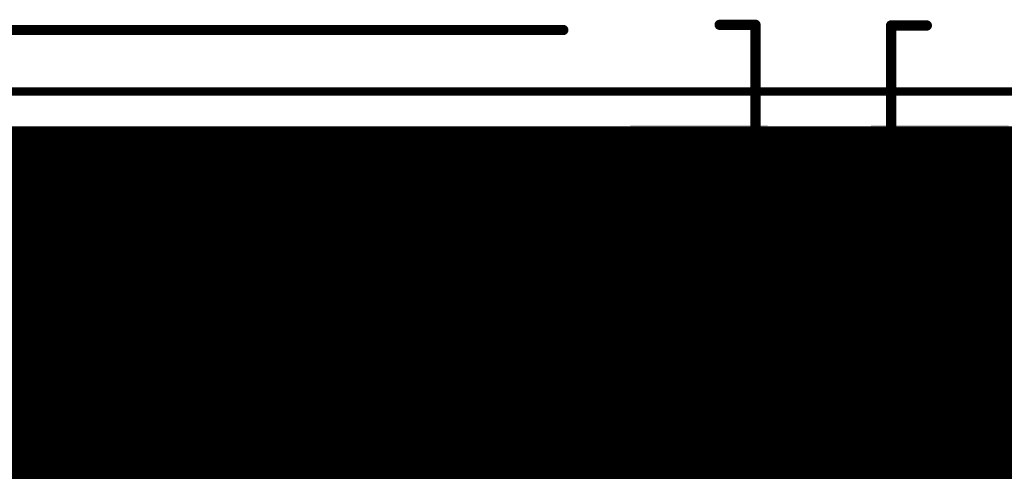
# Model space of a CAD drawing. Extents: x 9.47 to 11.2, y 3.36 to 4.75.
# Tile 31 of 50: x 9.93 to 10.41, y 4.53 to 4.75. Entities that reach past the tile are written whole.
import ezdxf

# ---------------------------------------------------------------- set-up
doc = ezdxf.new("R2010")
doc.units = 0
doc.layers.get('0').update_dxf_attribs({"linetype": 'CONTINUOUS'})
for name, color, linetype in [('BOTTOMLAYER', 5, 'CONTINUOUS'), ('BOTTOMSOLDER', 6, 'CONTINUOUS'), ('KEEPOUTLAYER', 6, 'CONTINUOUS'), ('MECHANICAL1', 6, 'CONTINUOUS'), ('TOPLAYER', 1, 'CONTINUOUS'), ('TOPOVERLAY', 2, 'CONTINUOUS'), ('TOPPASTE', 8, 'CONTINUOUS'), ('TOPSOLDER', 216, 'CONTINUOUS')]:
    doc.layers.add(name, color=color, linetype=linetype)

# ---------------------------------------------------------------- blocks, each defined once
blk = doc.blocks.new('PH2_0_6P_10')
at = {"layer": 'TOPLAYER'}
blk.add_solid([(-0.320993, 0.02969), (-0.261938, 0.02969), (-0.320993, 0.12969), (-0.261938, 0.12969)], dxfattribs=at)
at = {"layer": 'TOPOVERLAY', "const_width": 0.005}
for points in [[(-0.315215, -0.118265), (-0.315215, 0.18219)], [(-0.315215, 0.18219), (-0.297754, 0.18219)]]:
    blk.add_lwpolyline(points, dxfattribs=at)
at = {"layer": 'TOPOVERLAY', "const_width": 0.0025}
for points in [[(-0.316465, 0.18219, 1), (-0.313965, 0.18219, 1)], [(-0.316465, 0.18219, 1), (-0.313965, 0.18219, 1)], [(-0.299004, 0.18219, 1), (-0.296504, 0.18219, 1)]]:
    blk.add_lwpolyline(points, format="xyb", close=True, dxfattribs=at)
at = {"layer": 'TOPPASTE'}
blk.add_solid([(-0.320993, 0.02969), (-0.261938, 0.02969), (-0.320993, 0.12969), (-0.261938, 0.12969)], dxfattribs=at)
at = {"layer": 'TOPSOLDER'}
blk.add_solid([(-0.324993, 0.02569), (-0.257938, 0.02569), (-0.324993, 0.13369), (-0.257938, 0.13369)], dxfattribs=at)
blk = doc.blocks.new('PH2_0_8P_11')
at = {"layer": 'TOPLAYER'}
blk.add_solid([(0.336614, 0.02969), (0.395669, 0.02969), (0.336614, 0.12969), (0.395669, 0.12969)], dxfattribs=at)
at = {"layer": 'TOPOVERLAY', "const_width": 0.005}
for points in [[(-0.29874, 0.18), (0.3, 0.18)], [(0.37624, 0.1825), (0.393701, 0.1825)], [(0.393701, -0.1175), (0.393701, 0.1825)]]:
    blk.add_lwpolyline(points, dxfattribs=at)
at = {"layer": 'TOPOVERLAY', "const_width": 0.0025}
for points in [[(0.29875, 0.18, 1), (0.30125, 0.18, 1)], [(0.37499, 0.1825, 1), (0.37749, 0.1825, 1)], [(0.392451, 0.1825, 1), (0.394951, 0.1825, 1)], [(0.392451, 0.1825, 1), (0.394951, 0.1825, 1)]]:
    blk.add_lwpolyline(points, format="xyb", close=True, dxfattribs=at)
at = {"layer": 'TOPPASTE'}
blk.add_solid([(0.336614, 0.02969), (0.395669, 0.02969), (0.336614, 0.12969), (0.395669, 0.12969)], dxfattribs=at)
at = {"layer": 'TOPSOLDER'}
blk.add_solid([(0.332614, 0.02569), (0.399669, 0.02569), (0.332614, 0.13369), (0.399669, 0.13369)], dxfattribs=at)

msp = doc.modelspace()

# ---------------------------------------------------------------- linework, layer by layer
at = {"layer": 'BOTTOMLAYER', "const_width": 0.01}
for points in [[(9.497, 4.688), (11.178, 4.688)], [(9.93, 4.2825), (9.93, 4.688)], [(9.94, 4.2825), (9.94, 4.688)], [(9.95, 4.2825), (9.95, 4.688)], [(9.96, 4.2825), (9.96, 4.688)], [(9.97, 4.2825), (9.97, 4.688)], [(9.98, 4.2825), (9.98, 4.688)], [(9.99, 4.2825), (9.99, 4.688)], [(10, 4.2825), (10, 4.688)], [(10.01, 4.2825), (10.01, 4.688)], [(10.02, 4.2825), (10.02, 4.688)], [(10.03, 4.2825), (10.03, 4.688)], [(10.04, 4.2825), (10.04, 4.688)], [(10.05, 4.2825), (10.05, 4.688)], [(10.06, 4.2825), (10.06, 4.688)], [(10.07, 4.2825), (10.07, 4.688)], [(10.08, 4.2825), (10.08, 4.688)], [(10.09, 4.2825), (10.09, 4.688)], [(10.1, 4.2825), (10.1, 4.688)], [(10.11, 4.2825), (10.11, 4.688)], [(10.12, 4.2825), (10.12, 4.688)], [(10.13, 4.2825), (10.13, 4.688)], [(10.14, 4.2825), (10.14, 4.688)], [(10.15, 4.2825), (10.15, 4.688)], [(10.16, 4.2825), (10.16, 4.688)], [(10.17, 4.2825), (10.17, 4.688)], [(10.18, 4.2825), (10.18, 4.688)], [(10.19, 4.2825), (10.19, 4.688)], [(10.2, 4.2825), (10.2, 4.688)], [(10.21, 4.2825), (10.21, 4.688)], [(10.22, 4.2825), (10.22, 4.688)], [(10.23, 4.2825), (10.23, 4.688)], [(10.24, 4.2825), (10.24, 4.688)], [(10.25, 4.311583), (10.25, 4.688)], [(10.26, 4.320981), (10.26, 4.688)], [(10.27, 4.32458), (10.27, 4.688)], [(10.28, 4.32458), (10.28, 4.688)], [(10.29, 4.320981), (10.29, 4.688)], [(10.3, 4.3175), (10.3, 4.688)], [(10.31, 4.3175), (10.31, 4.688)], [(10.32, 4.3175), (10.32, 4.688)], [(10.33, 4.3175), (10.33, 4.688)], [(10.34, 4.3175), (10.34, 4.688)], [(10.35, 4.3175), (10.35, 4.688)], [(10.36, 4.3175), (10.36, 4.688)], [(10.37, 4.3175), (10.37, 4.688)], [(10.38, 4.525), (10.38, 4.688)], [(10.39, 4.532913), (10.39, 4.688)], [(10.4, 4.535), (10.4, 4.688)], [(10.41, 4.535), (10.41, 4.688)], [(10.42, 4.535), (10.42, 4.688)], [(9.497, 4.68), (11.178, 4.68)], [(9.497, 4.67), (11.178, 4.67)], [(9.497, 4.66), (11.05, 4.66)], [(9.497, 4.65), (11.02, 4.65)], [(9.497, 4.64), (11.01, 4.64)], [(9.497, 4.63), (11.004174, 4.63)], [(9.497, 4.62), (11.00101, 4.62)], [(9.497, 4.61), (11, 4.61)], [(9.497, 4.6), (11.00101, 4.6)], [(9.497, 4.59), (11.004174, 4.59)], [(9.497, 4.58), (11.009692, 4.58)], [(9.497, 4.57), (10.99818, 4.57)], [(9.497, 4.56), (10.98818, 4.56)], [(9.497, 4.55), (10.97818, 4.55)], [(9.497, 4.54), (10.96818, 4.54)], [(10.4, 4.535), (10.475, 4.535)], [(9.497, 4.53), (10.385, 4.53)]]:
    msp.add_lwpolyline(points, dxfattribs=at)
at = {"layer": 'BOTTOMLAYER', "const_width": 0.005}
for points in [[(9.9275, 4.688, 1), (9.9325, 4.688, 1)], [(9.9375, 4.688, 1), (9.9425, 4.688, 1)], [(9.9475, 4.688, 1), (9.9525, 4.688, 1)], [(9.9575, 4.688, 1), (9.9625, 4.688, 1)], [(9.9675, 4.688, 1), (9.9725, 4.688, 1)], [(9.9775, 4.688, 1), (9.9825, 4.688, 1)], [(9.9875, 4.688, 1), (9.9925, 4.688, 1)], [(9.9975, 4.688, 1), (10.0025, 4.688, 1)], [(10.0075, 4.688, 1), (10.0125, 4.688, 1)], [(10.0175, 4.688, 1), (10.0225, 4.688, 1)], [(10.0275, 4.688, 1), (10.0325, 4.688, 1)], [(10.0375, 4.688, 1), (10.0425, 4.688, 1)], [(10.0475, 4.688, 1), (10.0525, 4.688, 1)], [(10.0575, 4.688, 1), (10.0625, 4.688, 1)], [(10.0675, 4.688, 1), (10.0725, 4.688, 1)], [(10.0775, 4.688, 1), (10.0825, 4.688, 1)], [(10.0875, 4.688, 1), (10.0925, 4.688, 1)], [(10.0975, 4.688, 1), (10.1025, 4.688, 1)], [(10.1075, 4.688, 1), (10.1125, 4.688, 1)], [(10.1175, 4.688, 1), (10.1225, 4.688, 1)], [(10.1275, 4.688, 1), (10.1325, 4.688, 1)], [(10.1375, 4.688, 1), (10.1425, 4.688, 1)], [(10.1475, 4.688, 1), (10.1525, 4.688, 1)], [(10.1575, 4.688, 1), (10.1625, 4.688, 1)], [(10.1675, 4.688, 1), (10.1725, 4.688, 1)], [(10.1775, 4.688, 1), (10.1825, 4.688, 1)], [(10.1875, 4.688, 1), (10.1925, 4.688, 1)], [(10.1975, 4.688, 1), (10.2025, 4.688, 1)], [(10.2075, 4.688, 1), (10.2125, 4.688, 1)], [(10.2175, 4.688, 1), (10.2225, 4.688, 1)], [(10.2275, 4.688, 1), (10.2325, 4.688, 1)], [(10.2375, 4.688, 1), (10.2425, 4.688, 1)], [(10.2475, 4.688, 1), (10.2525, 4.688, 1)], [(10.2575, 4.688, 1), (10.2625, 4.688, 1)], [(10.2675, 4.688, 1), (10.2725, 4.688, 1)], [(10.2775, 4.688, 1), (10.2825, 4.688, 1)], [(10.2875, 4.688, 1), (10.2925, 4.688, 1)], [(10.2975, 4.688, 1), (10.3025, 4.688, 1)], [(10.3075, 4.688, 1), (10.3125, 4.688, 1)], [(10.3175, 4.688, 1), (10.3225, 4.688, 1)], [(10.3275, 4.688, 1), (10.3325, 4.688, 1)], [(10.3375, 4.688, 1), (10.3425, 4.688, 1)], [(10.3475, 4.688, 1), (10.3525, 4.688, 1)], [(10.3575, 4.688, 1), (10.3625, 4.688, 1)], [(10.3675, 4.688, 1), (10.3725, 4.688, 1)], [(10.3775, 4.688, 1), (10.3825, 4.688, 1)], [(10.3875, 4.688, 1), (10.3925, 4.688, 1)], [(10.3975, 4.688, 1), (10.4025, 4.688, 1)], [(10.4075, 4.688, 1), (10.4125, 4.688, 1)], [(10.3875, 4.532913, 1), (10.3925, 4.532913, 1)], [(10.3975, 4.535, 1), (10.4025, 4.535, 1)], [(10.3975, 4.535, 1), (10.4025, 4.535, 1)], [(10.3975, 4.535, 1), (10.4025, 4.535, 1)], [(10.3975, 4.535, 1), (10.4025, 4.535, 1)], [(10.4075, 4.535, 1), (10.4125, 4.535, 1)], [(10.3825, 4.53, 1), (10.3875, 4.53, 1)], [(10.3775, 4.525, 1), (10.3825, 4.525, 1)], [(10.374587, 4.52, 1), (10.379587, 4.52, 1)]]:
    msp.add_lwpolyline(points, format="xyb", close=True, dxfattribs=at)
at = {"layer": 'BOTTOMLAYER', "const_width": 0.01}
msp.add_lwpolyline([(10.375, 4.51, -0.414214), (10.4, 4.535)], format="xyb", dxfattribs=at)
msp.add_lwpolyline([(10.375, 4.51, -0.414214), (10.4, 4.535)], format="xyb", dxfattribs=at)
at = {"layer": 'BOTTOMSOLDER', "const_width": 0.014}
for points in [[(10.043, 4.66, 1), (10.057, 4.66, 1)], [(10.193, 4.66, 1), (10.207, 4.66, 1)], [(10.043, 4.61, 1), (10.057, 4.61, 1)], [(10.193, 4.61, 1), (10.207, 4.61, 1)], [(10.193, 4.56, 1), (10.207, 4.56, 1)]]:
    msp.add_lwpolyline(points, format="xyb", close=True, dxfattribs=at)
at = {"layer": 'KEEPOUTLAYER', "const_width": 0.004}
msp.add_lwpolyline([(9.475, 4.71), (11.2, 4.71)], dxfattribs=at)
at = {"layer": 'MECHANICAL1', "const_width": 0.004}
msp.add_lwpolyline([(9.475, 4.71), (11.2, 4.71)], dxfattribs=at)
at = {"layer": 'TOPLAYER'}
for points, const_width in [([(9.583386, 4.688), (10.216614, 4.688)], 0.01), ([(9.93, 4.5575), (9.93, 4.688)], 0.01), ([(9.94, 4.5575), (9.94, 4.688)], 0.01), ([(9.95, 4.5575), (9.95, 4.688)], 0.01), ([(9.96, 4.5575), (9.96, 4.688)], 0.01), ([(9.97, 4.5575), (9.97, 4.688)], 0.01), ([(9.98, 4.5575), (9.98, 4.688)], 0.01), ([(9.99, 4.5575), (9.99, 4.688)], 0.01), ([(10, 4.5575), (10, 4.688)], 0.01), ([(10.01, 4.5575), (10.01, 4.688)], 0.01), ([(10.02, 4.5575), (10.02, 4.688)], 0.01), ([(10.03, 4.5575), (10.03, 4.688)], 0.01), ([(10.04, 4.5575), (10.04, 4.688)], 0.01), ([(10.05, 4.5575), (10.05, 4.688)], 0.01), ([(10.06, 4.5575), (10.06, 4.688)], 0.01), ([(10.07, 4.5575), (10.07, 4.688)], 0.01), ([(10.08, 4.5575), (10.08, 4.688)], 0.01), ([(10.09, 4.5575), (10.09, 4.688)], 0.01), ([(10.1, 4.5575), (10.1, 4.688)], 0.01), ([(10.11, 4.5575), (10.11, 4.688)], 0.01), ([(10.12, 4.5575), (10.12, 4.688)], 0.01), ([(10.13, 4.555156), (10.13, 4.688)], 0.01), ([(10.14, 4.54682), (10.14, 4.688)], 0.01), ([(10.15, 4.537303), (10.15, 4.688)], 0.01), ([(10.16, 4.537303), (10.16, 4.688)], 0.01), ([(10.17, 4.537303), (10.17, 4.688)], 0.01), ([(10.18, 4.537303), (10.18, 4.688)], 0.01), ([(10.19, 4.537303), (10.19, 4.688)], 0.01), ([(10.2, 4.537303), (10.2, 4.688)], 0.01), ([(10.21, 4.537303), (10.21, 4.688)], 0.01), ([(10.216614, 4.56969), (10.216614, 4.688)], 0.01), ([(10.315669, 4.688), (10.334007, 4.688)], 0.01), ([(10.315669, 4.56969), (10.315669, 4.688)], 0.01), ([(10.32, 4.3775), (10.32, 4.688)], 0.01), ([(10.33, 4.3775), (10.33, 4.688)], 0.01), ([(10.334007, 4.56969), (10.334007, 4.688)], 0.01), ([(9.583386, 4.68), (10.216614, 4.68)], 0.01), ([(10.315669, 4.68), (10.334007, 4.68)], 0.01), ([(9.583386, 4.67), (10.216614, 4.67)], 0.01), ([(10.315669, 4.67), (10.334007, 4.67)], 0.01), ([(9.583386, 4.66), (10.216614, 4.66)], 0.01), ([(10.315669, 4.66), (10.334007, 4.66)], 0.01), ([(9.583386, 4.65), (10.216614, 4.65)], 0.01), ([(10.315669, 4.65), (10.334007, 4.65)], 0.01), ([(9.583386, 4.64), (10.216614, 4.64)], 0.01), ([(10.221614, 4.63969), (10.266142, 4.63969)], 0.01), ([(10.266142, 4.63969), (10.310669, 4.63969)], 0.01), ([(10.266142, 4.57469), (10.266142, 4.63969)], 0.01), ([(10.315669, 4.64), (10.334007, 4.64)], 0.01), ([(10.339007, 4.63969), (10.383534, 4.63969)], 0.01), ([(10.383534, 4.63969), (10.428062, 4.63969)], 0.01), ([(10.383534, 4.57469), (10.383534, 4.63969)], 0.01), ([(9.583386, 4.63), (10.216614, 4.63)], 0.01), ([(10.315669, 4.63), (10.334007, 4.63)], 0.01), ([(9.583386, 4.62), (10.216614, 4.62)], 0.01), ([(10.315669, 4.62), (10.334007, 4.62)], 0.01), ([(9.583386, 4.61), (10.216614, 4.61)], 0.01), ([(10.315669, 4.61), (10.334007, 4.61)], 0.01), ([(9.583386, 4.6), (10.216614, 4.6)], 0.01), ([(10.315669, 4.6), (10.334007, 4.6)], 0.01), ([(9.583386, 4.59), (10.216614, 4.59)], 0.01), ([(10.315669, 4.59), (10.334007, 4.59)], 0.01), ([(9.583386, 4.58), (10.216614, 4.58)], 0.01), ([(10.315669, 4.58), (10.334007, 4.58)], 0.01), ([(9.583386, 4.57), (10.216614, 4.57)], 0.01), ([(10.216614, 4.56969), (10.315669, 4.56969)], 0.01), ([(10.22, 4.3775), (10.22, 4.56969)], 0.01), ([(10.23, 4.3775), (10.23, 4.56969)], 0.01), ([(10.24, 4.3775), (10.24, 4.56969)], 0.01), ([(10.25, 4.3775), (10.25, 4.56969)], 0.01), ([(10.26, 4.3775), (10.26, 4.56969)], 0.01), ([(10.27, 4.3775), (10.27, 4.56969)], 0.01), ([(10.28, 4.3775), (10.28, 4.56969)], 0.01), ([(10.29, 4.3775), (10.29, 4.56969)], 0.01), ([(10.3, 4.3775), (10.3, 4.56969)], 0.01), ([(10.31, 4.3775), (10.31, 4.56969)], 0.01), ([(10.315669, 4.57), (10.334007, 4.57)], 0.01), ([(10.334007, 4.56969), (10.433062, 4.56969)], 0.01), ([(10.34, 4.3775), (10.34, 4.56969)], 0.01), ([(10.35, 4.3775), (10.35, 4.56969)], 0.01), ([(10.36, 4.3775), (10.36, 4.56969)], 0.01), ([(10.37, 4.3775), (10.37, 4.56969)], 0.01), ([(10.38, 4.3775), (10.38, 4.56969)], 0.01), ([(10.39, 4.3775), (10.39, 4.56969)], 0.01), ([(10.4, 4.506583), (10.4, 4.56969)], 0.01), ([(10.41, 4.515981), (10.41, 4.56969)], 0.01), ([(10.42, 4.51958), (10.42, 4.56969)], 0.01), ([(9.583417, 4.56), (10.95, 4.56)], 0.01), ([(9.87, 4.5575), (10.12, 4.5575)], 0.01), ([(10.135919, 4.550901), (10.149517, 4.537303)], 0.01), ([(10.13682, 4.55), (10.95, 4.55)], 0.01), ([(10.14682, 4.54), (10.95, 4.54)], 0.01), ([(10.149517, 4.537303), (10.215276, 4.537303)], 0.01), ([(10.215276, 4.376998), (10.215276, 4.537303)], 0.01), ([(9.87, 4.535), (10.12, 4.535)], 0.005), ([(10.12, 4.535), (10.135, 4.52)], 0.005), ([(10.175591, 4.4425), (10.175591, 4.532303)], 0.01), ([(10.215276, 4.53), (10.438211, 4.53)], 0.01)]:
    msp.add_lwpolyline(points, dxfattribs=dict(at, const_width=const_width))
for points, const_width in [([(9.9275, 4.688, 1), (9.9325, 4.688, 1)], 0.005), ([(9.9375, 4.688, 1), (9.9425, 4.688, 1)], 0.005), ([(9.9475, 4.688, 1), (9.9525, 4.688, 1)], 0.005), ([(9.9575, 4.688, 1), (9.9625, 4.688, 1)], 0.005), ([(9.9675, 4.688, 1), (9.9725, 4.688, 1)], 0.005), ([(9.9775, 4.688, 1), (9.9825, 4.688, 1)], 0.005), ([(9.9875, 4.688, 1), (9.9925, 4.688, 1)], 0.005), ([(9.9975, 4.688, 1), (10.0025, 4.688, 1)], 0.005), ([(10.0075, 4.688, 1), (10.0125, 4.688, 1)], 0.005), ([(10.0175, 4.688, 1), (10.0225, 4.688, 1)], 0.005), ([(10.0275, 4.688, 1), (10.0325, 4.688, 1)], 0.005), ([(10.0375, 4.688, 1), (10.0425, 4.688, 1)], 0.005), ([(10.0475, 4.688, 1), (10.0525, 4.688, 1)], 0.005), ([(10.0575, 4.688, 1), (10.0625, 4.688, 1)], 0.005), ([(10.0675, 4.688, 1), (10.0725, 4.688, 1)], 0.005), ([(10.0775, 4.688, 1), (10.0825, 4.688, 1)], 0.005), ([(10.0875, 4.688, 1), (10.0925, 4.688, 1)], 0.005), ([(10.0975, 4.688, 1), (10.1025, 4.688, 1)], 0.005), ([(10.1075, 4.688, 1), (10.1125, 4.688, 1)], 0.005), ([(10.1175, 4.688, 1), (10.1225, 4.688, 1)], 0.005), ([(10.1275, 4.688, 1), (10.1325, 4.688, 1)], 0.005), ([(10.1375, 4.688, 1), (10.1425, 4.688, 1)], 0.005), ([(10.1475, 4.688, 1), (10.1525, 4.688, 1)], 0.005), ([(10.1575, 4.688, 1), (10.1625, 4.688, 1)], 0.005), ([(10.1675, 4.688, 1), (10.1725, 4.688, 1)], 0.005), ([(10.1775, 4.688, 1), (10.1825, 4.688, 1)], 0.005), ([(10.1875, 4.688, 1), (10.1925, 4.688, 1)], 0.005), ([(10.1975, 4.688, 1), (10.2025, 4.688, 1)], 0.005), ([(10.2075, 4.688, 1), (10.2125, 4.688, 1)], 0.005), ([(10.214114, 4.688, 1), (10.219114, 4.688, 1)], 0.005), ([(10.214114, 4.688, 1), (10.219114, 4.688, 1)], 0.005), ([(10.313169, 4.688, 1), (10.318169, 4.688, 1)], 0.005), ([(10.313169, 4.688, 1), (10.318169, 4.688, 1)], 0.005), ([(10.3175, 4.688, 1), (10.3225, 4.688, 1)], 0.005), ([(10.3275, 4.688, 1), (10.3325, 4.688, 1)], 0.005), ([(10.331507, 4.688, 1), (10.336507, 4.688, 1)], 0.005), ([(10.331507, 4.688, 1), (10.336507, 4.688, 1)], 0.005), ([(10.214114, 4.68, 1), (10.219114, 4.68, 1)], 0.005), ([(10.313169, 4.68, 1), (10.318169, 4.68, 1)], 0.005), ([(10.331507, 4.68, 1), (10.336507, 4.68, 1)], 0.005), ([(10.214114, 4.67, 1), (10.219114, 4.67, 1)], 0.005), ([(10.313169, 4.67, 1), (10.318169, 4.67, 1)], 0.005), ([(10.331507, 4.67, 1), (10.336507, 4.67, 1)], 0.005), ([(10.214114, 4.66, 1), (10.219114, 4.66, 1)], 0.005), ([(10.313169, 4.66, 1), (10.318169, 4.66, 1)], 0.005), ([(10.331507, 4.66, 1), (10.336507, 4.66, 1)], 0.005), ([(10.214114, 4.65, 1), (10.219114, 4.65, 1)], 0.005), ([(10.313169, 4.65, 1), (10.318169, 4.65, 1)], 0.005), ([(10.331507, 4.65, 1), (10.336507, 4.65, 1)], 0.005), ([(10.214114, 4.64, 1), (10.219114, 4.64, 1)], 0.005), ([(10.219114, 4.63969, 1), (10.224114, 4.63969, 1)], 0.005), ([(10.263642, 4.63969, 1), (10.268642, 4.63969, 1)], 0.005), ([(10.263642, 4.63969, 1), (10.268642, 4.63969, 1)], 0.005), ([(10.263642, 4.63969, 1), (10.268642, 4.63969, 1)], 0.005), ([(10.308169, 4.63969, 1), (10.313169, 4.63969, 1)], 0.005), ([(10.313169, 4.64, 1), (10.318169, 4.64, 1)], 0.005), ([(10.331507, 4.64, 1), (10.336507, 4.64, 1)], 0.005), ([(10.336507, 4.63969, 1), (10.341507, 4.63969, 1)], 0.005), ([(10.381034, 4.63969, 1), (10.386034, 4.63969, 1)], 0.005), ([(10.381034, 4.63969, 1), (10.386034, 4.63969, 1)], 0.005), ([(10.381034, 4.63969, 1), (10.386034, 4.63969, 1)], 0.005), ([(10.214114, 4.63, 1), (10.219114, 4.63, 1)], 0.005), ([(10.313169, 4.63, 1), (10.318169, 4.63, 1)], 0.005), ([(10.331507, 4.63, 1), (10.336507, 4.63, 1)], 0.005), ([(10.214114, 4.62, 1), (10.219114, 4.62, 1)], 0.005), ([(10.313169, 4.62, 1), (10.318169, 4.62, 1)], 0.005), ([(10.331507, 4.62, 1), (10.336507, 4.62, 1)], 0.005), ([(10.214114, 4.61, 1), (10.219114, 4.61, 1)], 0.005), ([(10.313169, 4.61, 1), (10.318169, 4.61, 1)], 0.005), ([(10.331507, 4.61, 1), (10.336507, 4.61, 1)], 0.005), ([(10.214114, 4.6, 1), (10.219114, 4.6, 1)], 0.005), ([(10.313169, 4.6, 1), (10.318169, 4.6, 1)], 0.005), ([(10.331507, 4.6, 1), (10.336507, 4.6, 1)], 0.005), ([(10.214114, 4.59, 1), (10.219114, 4.59, 1)], 0.005), ([(10.313169, 4.59, 1), (10.318169, 4.59, 1)], 0.005), ([(10.331507, 4.59, 1), (10.336507, 4.59, 1)], 0.005), ([(10.214114, 4.58, 1), (10.219114, 4.58, 1)], 0.005), ([(10.313169, 4.58, 1), (10.318169, 4.58, 1)], 0.005), ([(10.331507, 4.58, 1), (10.336507, 4.58, 1)], 0.005), ([(10.263642, 4.57469, 1), (10.268642, 4.57469, 1)], 0.005), ([(10.381034, 4.57469, 1), (10.386034, 4.57469, 1)], 0.005), ([(10.214114, 4.57, 1), (10.219114, 4.57, 1)], 0.005), ([(10.214114, 4.56969, 1), (10.219114, 4.56969, 1)], 0.005), ([(10.214114, 4.56969, 1), (10.219114, 4.56969, 1)], 0.005), ([(10.2175, 4.56969, 1), (10.2225, 4.56969, 1)], 0.005), ([(10.2275, 4.56969, 1), (10.2325, 4.56969, 1)], 0.005), ([(10.2375, 4.56969, 1), (10.2425, 4.56969, 1)], 0.005), ([(10.2475, 4.56969, 1), (10.2525, 4.56969, 1)], 0.005), ([(10.2575, 4.56969, 1), (10.2625, 4.56969, 1)], 0.005), ([(10.2675, 4.56969, 1), (10.2725, 4.56969, 1)], 0.005), ([(10.2775, 4.56969, 1), (10.2825, 4.56969, 1)], 0.005), ([(10.2875, 4.56969, 1), (10.2925, 4.56969, 1)], 0.005), ([(10.2975, 4.56969, 1), (10.3025, 4.56969, 1)], 0.005), ([(10.3075, 4.56969, 1), (10.3125, 4.56969, 1)], 0.005), ([(10.313169, 4.57, 1), (10.318169, 4.57, 1)], 0.005), ([(10.313169, 4.56969, 1), (10.318169, 4.56969, 1)], 0.005), ([(10.313169, 4.56969, 1), (10.318169, 4.56969, 1)], 0.005), ([(10.331507, 4.57, 1), (10.336507, 4.57, 1)], 0.005), ([(10.331507, 4.56969, 1), (10.336507, 4.56969, 1)], 0.005), ([(10.331507, 4.56969, 1), (10.336507, 4.56969, 1)], 0.005), ([(10.3375, 4.56969, 1), (10.3425, 4.56969, 1)], 0.005), ([(10.3475, 4.56969, 1), (10.3525, 4.56969, 1)], 0.005), ([(10.3575, 4.56969, 1), (10.3625, 4.56969, 1)], 0.005), ([(10.3675, 4.56969, 1), (10.3725, 4.56969, 1)], 0.005), ([(10.3775, 4.56969, 1), (10.3825, 4.56969, 1)], 0.005), ([(10.3875, 4.56969, 1), (10.3925, 4.56969, 1)], 0.005), ([(10.3975, 4.56969, 1), (10.4025, 4.56969, 1)], 0.005), ([(10.4075, 4.56969, 1), (10.4125, 4.56969, 1)], 0.005), ([(9.9275, 4.5575, 1), (9.9325, 4.5575, 1)], 0.005), ([(9.9375, 4.5575, 1), (9.9425, 4.5575, 1)], 0.005), ([(9.9475, 4.5575, 1), (9.9525, 4.5575, 1)], 0.005), ([(9.9575, 4.5575, 1), (9.9625, 4.5575, 1)], 0.005), ([(9.9675, 4.5575, 1), (9.9725, 4.5575, 1)], 0.005), ([(9.9775, 4.5575, 1), (9.9825, 4.5575, 1)], 0.005), ([(9.9875, 4.5575, 1), (9.9925, 4.5575, 1)], 0.005), ([(9.9975, 4.5575, 1), (10.0025, 4.5575, 1)], 0.005), ([(10.0075, 4.5575, 1), (10.0125, 4.5575, 1)], 0.005), ([(10.0175, 4.5575, 1), (10.0225, 4.5575, 1)], 0.005), ([(10.0275, 4.5575, 1), (10.0325, 4.5575, 1)], 0.005), ([(10.0375, 4.5575, 1), (10.0425, 4.5575, 1)], 0.005), ([(10.0475, 4.5575, 1), (10.0525, 4.5575, 1)], 0.005), ([(10.0575, 4.5575, 1), (10.0625, 4.5575, 1)], 0.005), ([(10.0675, 4.5575, 1), (10.0725, 4.5575, 1)], 0.005), ([(10.0775, 4.5575, 1), (10.0825, 4.5575, 1)], 0.005), ([(10.0875, 4.5575, 1), (10.0925, 4.5575, 1)], 0.005), ([(10.0975, 4.5575, 1), (10.1025, 4.5575, 1)], 0.005), ([(10.1075, 4.5575, 1), (10.1125, 4.5575, 1)], 0.005), ([(10.1175, 4.5575, 1), (10.1225, 4.5575, 1)], 0.005), ([(10.1175, 4.5575, 1), (10.1225, 4.5575, 1)], 0.005), ([(10.1175, 4.5575, 1), (10.1225, 4.5575, 1)], 0.005), ([(10.1175, 4.5575, 1), (10.1225, 4.5575, 1)], 0.005), ([(10.1275, 4.555156, 1), (10.1325, 4.555156, 1)], 0.005), ([(10.133401, 4.550919, 1), (10.138401, 4.550919, 1)], 0.005), ([(10.13341, 4.55091, 1), (10.13841, 4.55091, 1)], 0.005), ([(10.133419, 4.550901, 1), (10.138419, 4.550901, 1)], 0.005), ([(10.13432, 4.55, 1), (10.13932, 4.55, 1)], 0.005), ([(10.1375, 4.54682, 1), (10.1425, 4.54682, 1)], 0.005), ([(10.14432, 4.54, 1), (10.14932, 4.54, 1)], 0.005), ([(10.147017, 4.537303, 1), (10.152017, 4.537303, 1)], 0.005), ([(10.147017, 4.537303, 1), (10.152017, 4.537303, 1)], 0.005), ([(10.1475, 4.537303, 1), (10.1525, 4.537303, 1)], 0.005), ([(10.1575, 4.537303, 1), (10.1625, 4.537303, 1)], 0.005), ([(10.1675, 4.537303, 1), (10.1725, 4.537303, 1)], 0.005), ([(10.1775, 4.537303, 1), (10.1825, 4.537303, 1)], 0.005), ([(10.1875, 4.537303, 1), (10.1925, 4.537303, 1)], 0.005), ([(10.1975, 4.537303, 1), (10.2025, 4.537303, 1)], 0.005), ([(10.2075, 4.537303, 1), (10.2125, 4.537303, 1)], 0.005), ([(10.212776, 4.537303, 1), (10.217776, 4.537303, 1)], 0.005), ([(10.212776, 4.537303, 1), (10.217776, 4.537303, 1)], 0.005), ([(10.11875, 4.535, 1), (10.12125, 4.535, 1)], 0.0025), ([(10.11875, 4.535, 1), (10.12125, 4.535, 1)], 0.0025), ([(10.173091, 4.532303, 1), (10.178091, 4.532303, 1)], 0.005), ([(10.212776, 4.53, 1), (10.217776, 4.53, 1)], 0.005), ([(10.212776, 4.52, 1), (10.217776, 4.52, 1)], 0.005)]:
    msp.add_lwpolyline(points, format="xyb", close=True, dxfattribs=dict(at, const_width=const_width))
at = {"layer": 'TOPLAYER', "const_width": 0.01}
for points in [[(10.12, 4.5575, -0.198764), (10.135901, 4.550919)], [(10.12, 4.5575, -0.198912), (10.13591, 4.55091)], [(10.405157, 4.4675, -0.874793), (10.438211, 4.516935)]]:
    msp.add_lwpolyline(points, format="xyb", dxfattribs=at)
at = {"layer": 'TOPSOLDER', "const_width": 0.014}
for points in [[(10.043, 4.66, 1), (10.057, 4.66, 1)], [(10.193, 4.66, 1), (10.207, 4.66, 1)], [(10.043, 4.61, 1), (10.057, 4.61, 1)], [(10.193, 4.61, 1), (10.207, 4.61, 1)], [(10.193, 4.56, 1), (10.207, 4.56, 1)]]:
    msp.add_lwpolyline(points, format="xyb", close=True, dxfattribs=at)

# ---------------------------------------------------------------- block references
at = {"rotation": 360}
for name, p in [('PH2_0_8P_11', (9.9, 4.56)), ('PH2_0_6P_10', (10.675, 4.56))]:
    msp.add_blockref(name, p, dxfattribs=at)

doc.saveas('drawing.dxf')
